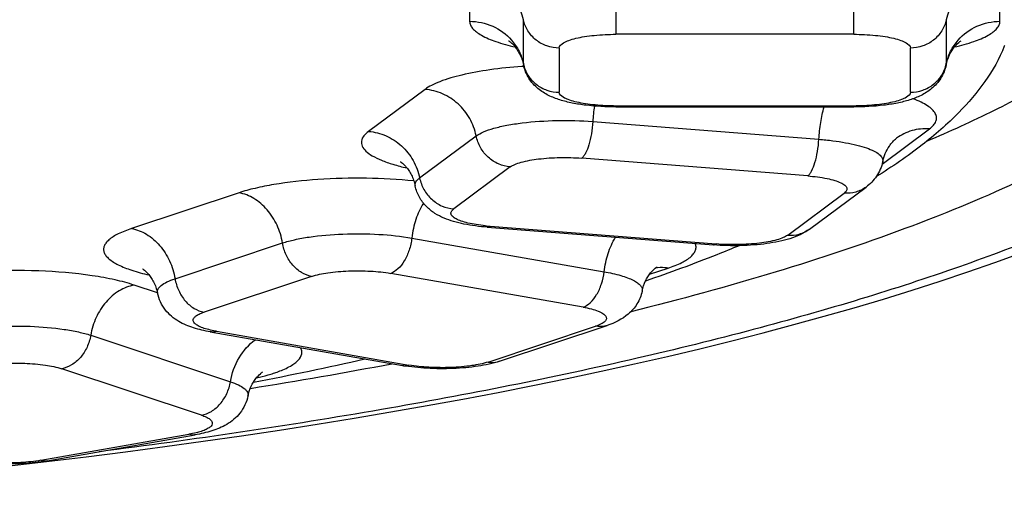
# Model space of a CAD drawing. Header units: millimetres. Extents: x 334 to 1070, y -10 to 753.
# Tile 13 of 23: x 472.28 to 477.66, y 620.66 to 623.25. Entities that reach past the tile are written whole.
import ezdxf

# ---------------------------------------------------------------- set-up
doc = ezdxf.new("R2010")
doc.units = ezdxf.units.MM
doc.header["$LTSCALE"] = 65.395
doc.layers.get('0').update_dxf_attribs({"linetype": 'CONTINUOUS'})

msp = doc.modelspace()

# ---------------------------------------------------------------- linework, layer by layer
at = {"color": 9, "linetype": 'CONTINUOUS'}
for p, q in [((476.8376, 623.174), (476.8376, 623.6012)), ((474.7376, 623.4871), (474.7376, 623.2452)), ((477.6376, 623.2452), (477.6376, 623.4871)), ((475.5376, 623.4683), (475.5376, 623.174)), ((475.0315, 623.0123), (475.0315, 623.2542)), ((477.3436, 623.2542), (477.3436, 623.0123)), ((476.8376, 623.174), (475.5376, 623.174)), ((475.2275, 623.099), (475.2275, 622.857)), ((477.1477, 622.857), (477.1477, 623.099)), ((475.0339, 622.9987), (475.0326, 622.9986)), ((474.4936, 622.8725), (474.1845, 622.6424)), ((475.5376, 622.782), (475.5376, 622.7761)), ((475.5376, 622.782), (476.8376, 622.782)), ((476.8376, 622.7761), (476.8376, 622.782)), ((475.4108, 622.6962), (476.6472, 622.599)), ((476.9929, 622.463), (477.2516, 622.6557)), ((474.4641, 622.3875), (474.7731, 622.6176)), ((476.5866, 622.3987), (475.3502, 622.4959)), ((474.9595, 622.4477), (474.6505, 622.2176)), ((473.4764, 622.3061), (472.8886, 622.1104)), ((476.4767, 622.0741), (476.7857, 622.3042)), ((474.8496, 622.1231), (476.0859, 622.0259)), ((473.1264, 621.8358), (473.7142, 622.0315)), ((474.4211, 622.0586), (475.4728, 621.8737)), ((475.7211, 621.86), (475.8225, 621.8938)), ((473.8727, 621.8484), (473.285, 621.6526)), ((475.3576, 621.6801), (474.3059, 621.865)), ((473.0307, 621.7583), (472.9031, 621.8008)), ((473.3536, 621.5479), (474.4053, 621.363)), ((474.8384, 621.3796), (475.4262, 621.5753)), ((472.6653, 621.5261), (473.4294, 621.2717)), ((473.2709, 621.0886), (472.5068, 621.343)), ((472.3933, 620.8416), (473.2023, 620.9838))]:
    msp.add_line(p, q, dxfattribs=at)
at = {"color": 7, "linetype": 'CONTINUOUS'}
for p, q in [((477.6624, 623.112), (477.6612, 623.1089)), ((475.5376, 622.7761), (476.8376, 622.7761)), ((476.5961, 622.1077), (476.9051, 622.3378)), ((474.8339, 622.1178), (476.0703, 622.0206)), ((473.3189, 621.5449), (474.3707, 621.3601)), ((474.9016, 621.3839), (475.4894, 621.5796)), ((472.4279, 620.8387), (473.2369, 620.9809))]:
    msp.add_line(p, q, dxfattribs=at)
for points in [[(472.4237, 620.8344), (472.641, 620.8607), (472.8563, 620.888), (473.0698, 620.9163), (473.2812, 620.9455), (473.4906, 620.9757), (473.6979, 621.0069), (473.903, 621.039), (474.1058, 621.072), (474.3063, 621.106), (474.5044, 621.1409), (474.7, 621.1767), (474.8931, 621.2134), (475.0836, 621.2511), (475.2715, 621.2896), (475.4568, 621.329), (475.6394, 621.3693), (475.8192, 621.4106), (475.9963, 621.4527), (476.1706, 621.4957), (476.3421, 621.5397), (476.5109, 621.5845), (476.6768, 621.6303), (476.8398, 621.677), (476.9999, 621.7247), (477.157, 621.7733), (477.3111, 621.8228), (477.462, 621.8733), (477.6098, 621.9247), (477.7544, 621.977)], [(470.6378, 620.6606), (470.8548, 620.6779), (471.0835, 620.6972), (471.3109, 620.7176), (471.5368, 620.739), (471.761, 620.7613), (471.9837, 620.7847), (472.2046, 620.8091), (472.4237, 620.8344)]]:
    msp.add_lwpolyline(points, dxfattribs=at)
at = {"color": 9, "linetype": 'CONTINUOUS'}
for centre, radius, start, end in [((475.2374, 620.0646), 2.9411, 93.9925, 94.1654), ((475.0618, 623.0123), 0.0303, 180.0786, 191.9409), ((477.3133, 623.0123), 0.0303, 348.0591, 359.9214), ((476.3876, 622.6362), 0.9786, 171.4969, 176.4858), ((475.5376, 624.0626), 1.2805, 269.3697, 270), ((476.8376, 624.0626), 1.2805, 270, 270.6304), ((474.9327, 623.183), 1.0631, 264.0878, 265.5168), ((469.0141, 649.4803), 28.6051, 279.10072, 280.67464)]:
    msp.add_arc(centre, radius, start, end, dxfattribs=at)
at = {"color": 7, "linetype": 'CONTINUOUS'}
msp.add_arc((469.5808, 641.7977), 20.9099, 280.95775, 282.66219, dxfattribs=at)
at = {"color": 9, "linetype": 'CONTINUOUS'}
for points, knots in [([(478.8451, 624.0553), (478.8451, 623.9908), (478.8265, 623.857), (478.7454, 623.662), (478.6131, 623.4709), (478.4312, 623.2837), (478.2005, 623.1006), (477.922, 622.9216), (477.5965, 622.7475), (477.3608, 622.6403), (477.2357, 622.5872)], [0, 0, 0, 0, 0.08467, 0.174777, 0.274788, 0.387864, 0.516021, 0.660437, 0.821703, 1, 1, 1, 1]), ([(479.7782, 623.7651), (479.7771, 623.6911), (479.754, 623.538), (479.6601, 623.315), (479.5086, 623.0959), (479.2996, 622.8812), (479.0329, 622.6715), (478.7087, 622.4672), (478.3281, 622.2687), (477.8926, 622.077), (477.404, 621.8927), (476.8643, 621.7169), (476.2759, 621.5503), (475.4046, 621.3356), (474.2134, 621.0999), (473.2282, 620.9542), (472.7119, 620.8884)], [0, 0, 0, 0, 0.027806, 0.057405, 0.090212, 0.12733, 0.169567, 0.217424, 0.271122, 0.330712, 0.396139, 0.467278, 0.543946, 0.625894, 0.80441, 1, 1, 1, 1]), ([(479.1451, 623.7646), (479.1451, 623.7157), (479.1351, 623.616), (479.0903, 623.4685), (479.0163, 623.3224), (478.8729, 623.1207), (478.6141, 622.8748), (478.2104, 622.6027), (477.7023, 622.3413), (477.0936, 622.0926), (476.3891, 621.8587), (475.8847, 621.7209), (475.6181, 621.6542)], [0, 0, 0, 0, 0.033927, 0.069078, 0.106545, 0.147216, 0.240538, 0.352533, 0.484564, 0.636872, 0.808996, 1, 1, 1, 1]), ([(475.0315, 623.2542), (475.0247, 623.2867), (474.9991, 623.35), (474.9306, 623.4262), (474.84, 623.4757), (474.7716, 623.4871), (474.7376, 623.4871)], [0, 0, 0, 0, 0.246684, 0.495619, 0.74702, 1, 1, 1, 1]), ([(477.6376, 623.4871), (477.6035, 623.4871), (477.5351, 623.4757), (477.4445, 623.4262), (477.376, 623.35), (477.3505, 623.2867), (477.3436, 623.2542)], [0, 0, 0, 0, 0.25298, 0.504381, 0.753316, 1, 1, 1, 1]), ([(474.7376, 623.2452), (474.7376, 623.2385), (474.7408, 623.2241), (474.7542, 623.2043), (474.7752, 623.1854), (474.8167, 623.1591), (474.8877, 623.1302), (474.9505, 623.1131), (474.9861, 623.105)], [0, 0, 0, 0, 0.066801, 0.143381, 0.236178, 0.348385, 0.634391, 1, 1, 1, 1]), ([(474.7376, 623.2452), (474.7805, 623.2452), (474.8671, 623.227), (474.9383, 623.1744), (474.9663, 623.1424)], [0, 0, 0, 0, 0.502373, 1, 1, 1, 1]), ([(475.2275, 623.099), (475.2048, 623.099), (475.1592, 623.1066), (475.0988, 623.1395), (475.0531, 623.1903), (475.0361, 623.2326), (475.0315, 623.2542)], [0, 0, 0, 0, 0.252981, 0.504381, 0.753316, 1, 1, 1, 1]), ([(477.3436, 623.2542), (477.3391, 623.2326), (477.322, 623.1903), (477.2764, 623.1395), (477.216, 623.1066), (477.1704, 623.099), (477.1477, 623.099)], [0, 0, 0, 0, 0.246684, 0.495619, 0.747019, 1, 1, 1, 1]), ([(477.3891, 623.105), (477.4246, 623.1131), (477.4874, 623.1302), (477.5584, 623.1591), (477.5999, 623.1854), (477.6209, 623.2043), (477.6343, 623.2241), (477.6376, 623.2385), (477.6376, 623.2452)], [0, 0, 0, 0, 0.36561, 0.651616, 0.763824, 0.856621, 0.9332, 1, 1, 1, 1]), ([(477.4088, 623.1424), (477.4368, 623.1744), (477.5081, 623.227), (477.5946, 623.2452), (477.6376, 623.2452)], [0, 0, 0, 0, 0.497627, 1, 1, 1, 1]), ([(475.2275, 623.099), (475.2275, 623.1114), (475.2499, 623.1289), (475.2819, 623.1421), (475.3208, 623.1533), (475.3672, 623.1622), (475.4403, 623.1715), (475.498, 623.174), (475.5376, 623.174)], [0, 0, 0, 0, 0.112763, 0.208196, 0.330178, 0.475532, 0.639544, 1, 1, 1, 1]), ([(476.8376, 623.174), (476.8772, 623.174), (476.9348, 623.1715), (477.008, 623.1622), (477.0544, 623.1533), (477.0933, 623.1421), (477.1253, 623.1289), (477.1477, 623.1114), (477.1477, 623.099)], [0, 0, 0, 0, 0.360456, 0.524468, 0.669822, 0.791804, 0.887237, 1, 1, 1, 1]), ([(474.9663, 623.1424), (474.9825, 623.1239), (475.0102, 623.0829), (475.0265, 623.0361), (475.0315, 623.0123)], [0, 0, 0, 0, 0.5015, 1, 1, 1, 1]), ([(477.3436, 623.0123), (477.3487, 623.0361), (477.365, 623.0829), (477.3927, 623.1239), (477.4088, 623.1424)], [0, 0, 0, 0, 0.4985, 1, 1, 1, 1]), ([(475.0315, 623.0123), (475.0361, 622.9906), (475.0531, 622.9484), (475.0988, 622.8976), (475.1592, 622.8646), (475.2048, 622.857), (475.2275, 622.857)], [0, 0, 0, 0, 0.246684, 0.495619, 0.747019, 1, 1, 1, 1]), ([(477.1477, 622.857), (477.1704, 622.857), (477.216, 622.8646), (477.2764, 622.8976), (477.322, 622.9484), (477.3391, 622.9906), (477.3436, 623.0123)], [0, 0, 0, 0, 0.252981, 0.504381, 0.753316, 1, 1, 1, 1]), ([(475.0238, 622.998), (474.9649, 622.9937), (474.8545, 622.9824), (474.7041, 622.9555), (474.5975, 622.9254), (474.531, 622.8964), (474.5046, 622.8807), (474.4936, 622.8725)], [0, 0, 0, 0, 0.32234, 0.604824, 0.833466, 0.924711, 1, 1, 1, 1]), ([(474.7731, 622.6176), (474.7666, 622.6508), (474.7423, 622.7157), (474.6779, 622.7964), (474.5924, 622.8528), (474.5264, 622.8699), (474.4936, 622.8725)], [0, 0, 0, 0, 0.251444, 0.504578, 0.75516, 1, 1, 1, 1]), ([(475.5235, 622.7821), (475.4853, 622.7825), (475.4299, 622.7855), (475.3599, 622.795), (475.3157, 622.8039), (475.2789, 622.815), (475.2484, 622.828), (475.2275, 622.8451), (475.2275, 622.857)], [0, 0, 0, 0, 0.362691, 0.526385, 0.670959, 0.792059, 0.886835, 1, 1, 1, 1]), ([(477.1477, 622.857), (477.1477, 622.8451), (477.1268, 622.828), (477.0963, 622.815), (477.0594, 622.8039), (477.0152, 622.795), (476.9452, 622.7855), (476.8898, 622.7825), (476.8517, 622.7821)], [0, 0, 0, 0, 0.113165, 0.207941, 0.329041, 0.473615, 0.637309, 1, 1, 1, 1]), ([(477.2516, 622.6557), (477.2599, 622.6618), (477.274, 622.6741), (477.2886, 622.696), (477.2925, 622.7196), (477.2845, 622.7428), (477.2667, 622.7642), (477.2399, 622.7845), (477.2041, 622.8039), (477.1769, 622.8152), (477.1619, 622.8208)], [0, 0, 0, 0, 0.124032, 0.224521, 0.312018, 0.402447, 0.510323, 0.643982, 0.806934, 1, 1, 1, 1]), ([(476.6472, 622.599), (476.6491, 622.63), (476.6555, 622.6896), (476.6676, 622.7484), (476.6753, 622.7761)], [0, 0, 0, 0, 0.518811, 1, 1, 1, 1]), ([(474.7731, 622.6176), (474.7853, 622.6267), (474.8169, 622.6428), (474.8736, 622.6615), (474.9446, 622.6775), (475.0595, 622.6949), (475.2166, 622.7047), (475.3456, 622.7013), (475.4108, 622.6962)], [0, 0, 0, 0, 0.069885, 0.162247, 0.275187, 0.405242, 0.69825, 1, 1, 1, 1]), ([(475.4108, 622.6962), (475.4094, 622.6737), (475.4046, 622.6307), (475.3917, 622.5723), (475.3766, 622.5312), (475.3621, 622.5073), (475.3542, 622.4989), (475.3502, 622.4959)], [0, 0, 0, 0, 0.317726, 0.607515, 0.840441, 0.929656, 1, 1, 1, 1]), ([(474.1845, 622.6424), (474.1669, 622.6292), (474.145, 622.6069), (474.1453, 622.5751), (474.1514, 622.5554), (474.1713, 622.5312), (474.2078, 622.5061), (474.258, 622.4823), (474.3214, 622.4605), (474.3684, 622.4482), (474.3939, 622.4424)], [0, 0, 0, 0, 0.177503, 0.214093, 0.252187, 0.341837, 0.459191, 0.608262, 0.78916, 1, 1, 1, 1]), ([(474.1845, 622.6424), (474.2174, 622.6398), (474.2834, 622.6227), (474.3689, 622.5663), (474.4333, 622.4856), (474.4576, 622.4207), (474.4641, 622.3875)], [0, 0, 0, 0, 0.24484, 0.495422, 0.748556, 1, 1, 1, 1]), ([(477.2516, 622.6557), (477.2199, 622.6581), (477.1556, 622.6523), (477.0975, 622.6239), (477.0725, 622.6052)], [0, 0, 0, 0, 0.504453, 1, 1, 1, 1]), ([(474.9595, 622.4477), (474.9376, 622.4494), (474.8936, 622.4608), (474.8366, 622.4984), (474.7936, 622.5522), (474.7775, 622.5955), (474.7731, 622.6176)], [0, 0, 0, 0, 0.24484, 0.495422, 0.748556, 1, 1, 1, 1]), ([(476.5866, 622.3987), (476.5906, 622.4017), (476.5984, 622.4101), (476.613, 622.434), (476.6281, 622.4751), (476.641, 622.5335), (476.6458, 622.5765), (476.6472, 622.599)], [0, 0, 0, 0, 0.070344, 0.159559, 0.392485, 0.682274, 1, 1, 1, 1]), ([(476.6472, 622.599), (476.6726, 622.597), (476.7216, 622.5921), (476.7911, 622.5818), (476.8527, 622.5689), (476.9048, 622.5539), (476.9462, 622.5371), (476.9761, 622.5191), (476.9925, 622.5014), (476.9972, 622.4866), (476.9969, 622.4796), (476.9962, 622.4764)], [0, 0, 0, 0, 0.196416, 0.377987, 0.540408, 0.680099, 0.794528, 0.88286, 0.947661, 0.974338, 1, 1, 1, 1]), ([(474.9595, 622.4477), (474.9669, 622.4533), (474.9863, 622.4631), (475.0375, 622.48), (475.1201, 622.494), (475.2312, 622.5011), (475.3103, 622.499), (475.3502, 622.4959)], [0, 0, 0, 0, 0.069896, 0.162274, 0.405141, 0.698199, 1, 1, 1, 1]), ([(474.4325, 622.3709), (474.3463, 622.3796), (474.1713, 622.389), (473.9152, 622.3827), (473.7117, 622.361), (473.5682, 622.3329), (473.5051, 622.3157), (473.4764, 622.3061)], [0, 0, 0, 0, 0.269805, 0.544958, 0.796792, 0.905828, 1, 1, 1, 1]), ([(474.44, 622.3435), (474.4392, 622.3471), (474.439, 622.355), (474.4435, 622.3666), (474.4521, 622.3778), (474.4597, 622.3843), (474.4641, 622.3875)], [0, 0, 0, 0, 0.210887, 0.433885, 0.692121, 1, 1, 1, 1]), ([(474.4641, 622.3875), (474.4685, 622.3654), (474.4846, 622.3221), (474.5276, 622.2683), (474.5846, 622.2308), (474.6286, 622.2193), (474.6505, 622.2176)], [0, 0, 0, 0, 0.251444, 0.504578, 0.75516, 1, 1, 1, 1]), ([(476.5866, 622.3987), (476.622, 622.3959), (476.6718, 622.3898), (476.7318, 622.3753), (476.7646, 622.3635), (476.7856, 622.3517), (476.796, 622.3412), (476.8003, 622.3337), (476.8014, 622.3257), (476.799, 622.3179), (476.7935, 622.3106), (476.7886, 622.3063), (476.7857, 622.3042)], [0, 0, 0, 0, 0.403839, 0.568535, 0.701352, 0.80009, 0.837599, 0.868934, 0.897036, 0.925983, 0.959518, 1, 1, 1, 1]), ([(473.7142, 622.0315), (473.7086, 622.0651), (473.6885, 622.1305), (473.6347, 622.2151), (473.5629, 622.278), (473.505, 622.3011), (473.4764, 622.3061)], [0, 0, 0, 0, 0.26585, 0.526837, 0.773011, 1, 1, 1, 1]), ([(476.9051, 622.3378), (476.8884, 622.3254), (476.8497, 622.3064), (476.8068, 622.3025), (476.7857, 622.3042)], [0, 0, 0, 0, 0.495547, 1, 1, 1, 1]), ([(474.4845, 622.2498), (474.4674, 622.2218), (474.4398, 622.1595), (474.4252, 622.0931), (474.4211, 622.0586)], [0, 0, 0, 0, 0.485087, 1, 1, 1, 1]), ([(474.8232, 622.1255), (474.8063, 622.1272), (474.7746, 622.1313), (474.7305, 622.1398), (474.6936, 622.1499), (474.665, 622.1616), (474.6452, 622.1739), (474.6355, 622.187), (474.635, 622.1974), (474.6389, 622.2078), (474.6455, 622.2139), (474.6505, 622.2176)], [0, 0, 0, 0, 0.214113, 0.405162, 0.567626, 0.697621, 0.794037, 0.861973, 0.891249, 0.922076, 1, 1, 1, 1]), ([(472.8886, 622.1104), (472.8635, 622.1021), (472.8201, 622.0853), (472.7728, 622.0573), (472.7486, 622.0326), (472.7382, 622.0149), (472.7347, 621.9965), (472.7384, 621.978), (472.7489, 621.9603), (472.7733, 621.9357), (472.8208, 621.9077), (472.895, 621.8791), (472.9524, 621.8638), (472.9843, 621.8565)], [0, 0, 0, 0, 0.159194, 0.279394, 0.326033, 0.365551, 0.400929, 0.436358, 0.476011, 0.522838, 0.643478, 0.803119, 1, 1, 1, 1]), ([(472.8886, 622.1104), (472.9173, 622.1054), (472.9751, 622.0823), (473.047, 622.0194), (473.1007, 621.9348), (473.1209, 621.8694), (473.1264, 621.8358)], [0, 0, 0, 0, 0.226989, 0.473163, 0.73415, 1, 1, 1, 1]), ([(473.7142, 622.0315), (473.7358, 622.0387), (473.7838, 622.0513), (473.8938, 622.0708), (474.0482, 622.0835), (474.2362, 622.0818), (474.3618, 622.069), (474.4211, 622.0586)], [0, 0, 0, 0, 0.095862, 0.208733, 0.469791, 0.746744, 1, 1, 1, 1]), ([(474.8496, 622.1231), (474.8483, 622.1222), (474.8437, 622.1191), (474.8379, 622.1175), (474.8339, 622.1178)], [0, 0, 0, 0, 0.281119, 1, 1, 1, 1]), ([(476.4767, 622.0741), (476.4978, 622.0724), (476.5407, 622.0763), (476.5794, 622.0953), (476.5961, 622.1077)], [0, 0, 0, 0, 0.504453, 1, 1, 1, 1]), ([(473.8727, 621.8484), (473.8536, 621.8517), (473.8151, 621.8671), (473.7672, 621.909), (473.7313, 621.9655), (473.7179, 622.0091), (473.7142, 622.0315)], [0, 0, 0, 0, 0.226989, 0.473163, 0.73415, 1, 1, 1, 1]), ([(474.4211, 622.0586), (474.4184, 622.036), (474.409, 621.9926), (474.3836, 621.9346), (474.3499, 621.8897), (474.3206, 621.8698), (474.3059, 621.865)], [0, 0, 0, 0, 0.289524, 0.563136, 0.802479, 1, 1, 1, 1]), ([(475.4728, 621.8737), (475.4768, 621.9078), (475.4911, 621.9733), (475.5182, 622.0349), (475.5348, 622.0627)], [0, 0, 0, 0, 0.514418, 1, 1, 1, 1]), ([(476.4767, 622.0741), (476.4692, 622.0685), (476.4498, 622.0587), (476.3987, 622.0418), (476.3161, 622.0278), (476.205, 622.0207), (476.1259, 622.0228), (476.0859, 622.0259)], [0, 0, 0, 0, 0.069896, 0.162274, 0.405141, 0.698199, 1, 1, 1, 1]), ([(475.8225, 621.8938), (475.8482, 621.9023), (475.8923, 621.9194), (475.9402, 621.9482), (475.9641, 621.9736), (475.9739, 621.9919), (475.9765, 622.0109), (475.9732, 622.0228), (475.9707, 622.0284)], [0, 0, 0, 0, 0.366498, 0.640854, 0.746541, 0.83606, 0.917088, 1, 1, 1, 1]), ([(476.0703, 622.0206), (476.0715, 622.0205), (476.0772, 622.0206), (476.0825, 622.0233), (476.0859, 622.0259)], [0, 0, 0, 0, 0.230277, 1, 1, 1, 1]), ([(472.9031, 621.8008), (472.869, 621.8121), (472.793, 621.8321), (472.6193, 621.863), (472.3752, 621.883), (472.0778, 621.8803), (471.8793, 621.8601), (471.7857, 621.8436)], [0, 0, 0, 0, 0.095862, 0.208733, 0.469791, 0.746744, 1, 1, 1, 1]), ([(473.8727, 621.8484), (473.9015, 621.858), (473.969, 621.8712), (474.0773, 621.8803), (474.1926, 621.8792), (474.2696, 621.8713), (474.3059, 621.865)], [0, 0, 0, 0, 0.208586, 0.469692, 0.746697, 1, 1, 1, 1]), ([(475.3576, 621.6801), (475.3723, 621.685), (475.4017, 621.7048), (475.4354, 621.7498), (475.4607, 621.8078), (475.4701, 621.8512), (475.4728, 621.8737)], [0, 0, 0, 0, 0.197521, 0.436864, 0.710476, 1, 1, 1, 1]), ([(475.4728, 621.8737), (475.5036, 621.8683), (475.547, 621.859), (475.5998, 621.8419), (475.6305, 621.8289), (475.6544, 621.8151), (475.6713, 621.8005), (475.6812, 621.7848), (475.6818, 621.7734), (475.6807, 621.7684)], [0, 0, 0, 0, 0.378498, 0.536122, 0.670458, 0.781017, 0.868966, 0.938652, 1, 1, 1, 1]), ([(475.8225, 621.8938), (475.8167, 621.8948), (475.7934, 621.8979), (475.7695, 621.8969), (475.7523, 621.8937)], [0, 0, 0, 0, 0.254815, 1, 1, 1, 1]), ([(473.0304, 621.7576), (473.0297, 621.761), (473.0294, 621.7682), (473.0331, 621.779), (473.0404, 621.7894), (473.056, 621.804), (473.0849, 621.8206), (473.1113, 621.8307), (473.1264, 621.8358)], [0, 0, 0, 0, 0.078308, 0.160159, 0.25326, 0.362713, 0.639951, 1, 1, 1, 1]), ([(473.1264, 621.8358), (473.1301, 621.8134), (473.1436, 621.7697), (473.1794, 621.7133), (473.2273, 621.6714), (473.2659, 621.656), (473.285, 621.6526)], [0, 0, 0, 0, 0.26585, 0.526837, 0.773011, 1, 1, 1, 1]), ([(472.9031, 621.8008), (472.8745, 621.7957), (472.8166, 621.7726), (472.7448, 621.7098), (472.691, 621.6251), (472.6708, 621.5597), (472.6653, 621.5261)], [0, 0, 0, 0, 0.226989, 0.473163, 0.73415, 1, 1, 1, 1]), ([(473.3014, 621.5594), (473.291, 621.5623), (473.2726, 621.5682), (473.2491, 621.5791), (473.2331, 621.5907), (473.2243, 621.6046), (473.2274, 621.6198), (473.2401, 621.6322), (473.2597, 621.6435), (473.2758, 621.6496), (473.285, 621.6526)], [0, 0, 0, 0, 0.187623, 0.337456, 0.449659, 0.53164, 0.605787, 0.700955, 0.831344, 1, 1, 1, 1]), ([(475.3576, 621.6801), (475.3729, 621.6774), (475.4006, 621.6716), (475.4372, 621.6604), (475.4615, 621.6492), (475.4751, 621.6391), (475.4817, 621.6318), (475.4854, 621.6242), (475.4858, 621.6131), (475.4759, 621.5989), (475.4547, 621.5859), (475.4367, 621.5788), (475.4262, 621.5753)], [0, 0, 0, 0, 0.206217, 0.377116, 0.50865, 0.559721, 0.601984, 0.63757, 0.670259, 0.744712, 0.852458, 1, 1, 1, 1]), ([(471.9584, 621.5532), (472.0177, 621.5636), (472.1433, 621.5764), (472.3313, 621.5781), (472.4857, 621.5655), (472.5956, 621.5459), (472.6437, 621.5333), (472.6653, 621.5261)], [0, 0, 0, 0, 0.253256, 0.530209, 0.791267, 0.904138, 1, 1, 1, 1]), ([(473.3536, 621.5479), (473.3489, 621.5487), (473.3313, 621.5519), (473.3139, 621.5559), (473.3014, 621.5594)], [0, 0, 0, 0, 0.267367, 1, 1, 1, 1]), ([(473.3536, 621.5479), (473.3507, 621.5469), (473.3394, 621.5438), (473.3274, 621.5434), (473.3189, 621.5449)], [0, 0, 0, 0, 0.260245, 1, 1, 1, 1]), ([(475.4894, 621.5796), (475.4844, 621.578), (475.4639, 621.5725), (475.442, 621.5725), (475.4262, 621.5753)], [0, 0, 0, 0, 0.247259, 1, 1, 1, 1]), ([(472.6653, 621.5261), (472.6616, 621.5037), (472.6481, 621.4601), (472.6123, 621.4037), (472.5644, 621.3618), (472.5259, 621.3464), (472.5068, 621.343)], [0, 0, 0, 0, 0.26585, 0.526837, 0.773011, 1, 1, 1, 1]), ([(473.4294, 621.2717), (473.437, 621.3175), (473.4684, 621.4049), (473.5297, 621.4755), (473.5655, 621.5017)], [0, 0, 0, 0, 0.511613, 1, 1, 1, 1]), ([(473.5715, 621.2924), (473.593, 621.2973), (473.6243, 621.3053), (473.6642, 621.3176), (473.7055, 621.3321), (473.7455, 621.3494), (473.7812, 621.3723), (473.8046, 621.3923), (473.8202, 621.4164), (473.8203, 621.4416), (473.8159, 621.4528), (473.813, 621.4581)], [0, 0, 0, 0, 0.203943, 0.297162, 0.384241, 0.607051, 0.696906, 0.773091, 0.891852, 0.944342, 1, 1, 1, 1]), ([(474.8384, 621.3796), (474.8438, 621.3787), (474.8649, 621.3762), (474.8866, 621.3789), (474.9016, 621.3839)], [0, 0, 0, 0, 0.256035, 1, 1, 1, 1]), ([(472.0736, 621.3596), (472.1099, 621.366), (472.1869, 621.3738), (472.3022, 621.3749), (472.4105, 621.3658), (472.478, 621.3526), (472.5068, 621.343)], [0, 0, 0, 0, 0.253303, 0.530308, 0.791414, 1, 1, 1, 1]), ([(474.3707, 621.3601), (474.3735, 621.3596), (474.3851, 621.3583), (474.3969, 621.3602), (474.4053, 621.363)], [0, 0, 0, 0, 0.244186, 1, 1, 1, 1]), ([(474.8384, 621.3796), (474.8096, 621.37), (474.7422, 621.3568), (474.6338, 621.3477), (474.5185, 621.3488), (474.4416, 621.3566), (474.4053, 621.363)], [0, 0, 0, 0, 0.208586, 0.469692, 0.746697, 1, 1, 1, 1]), ([(473.2709, 621.0886), (473.29, 621.0919), (473.3285, 621.1073), (473.3764, 621.1492), (473.4123, 621.2057), (473.4257, 621.2493), (473.4294, 621.2717)], [0, 0, 0, 0, 0.226989, 0.473163, 0.73415, 1, 1, 1, 1]), ([(473.4294, 621.2717), (473.4445, 621.2666), (473.4709, 621.2565), (473.4999, 621.2399), (473.5155, 621.2254), (473.5228, 621.2149), (473.5264, 621.2041), (473.5261, 621.1969), (473.5254, 621.1935)], [0, 0, 0, 0, 0.360049, 0.637287, 0.74674, 0.839841, 0.921692, 1, 1, 1, 1]), ([(473.2709, 621.0886), (473.28, 621.0855), (473.2961, 621.0794), (473.3157, 621.0681), (473.3284, 621.0557), (473.3315, 621.0405), (473.3228, 621.0266), (473.3067, 621.0151), (473.2832, 621.0042), (473.2648, 620.9983), (473.2545, 620.9954)], [0, 0, 0, 0, 0.168656, 0.299045, 0.394213, 0.46836, 0.550341, 0.662544, 0.812377, 1, 1, 1, 1]), ([(473.2545, 620.9954), (473.2505, 620.9943), (473.2332, 620.9897), (473.2158, 620.9861), (473.2023, 620.9838)], [0, 0, 0, 0, 0.232015, 1, 1, 1, 1]), ([(473.2369, 620.9809), (473.2341, 620.9804), (473.2225, 620.9791), (473.2106, 620.981), (473.2023, 620.9838)], [0, 0, 0, 0, 0.244186, 1, 1, 1, 1]), ([(472.3933, 620.8416), (472.357, 620.8352), (472.28, 620.8273), (472.1647, 620.8263), (472.0564, 620.8353), (471.9889, 620.8486), (471.9601, 620.8582)], [0, 0, 0, 0, 0.253303, 0.530308, 0.791414, 1, 1, 1, 1]), ([(472.3933, 620.8416), (472.3961, 620.8406), (472.4074, 620.8375), (472.4194, 620.8372), (472.4279, 620.8387)], [0, 0, 0, 0, 0.260245, 1, 1, 1, 1])]:
    msp.add_open_spline(points, degree=3, knots=knots, dxfattribs=at)
at = {"color": 7, "linetype": 'CONTINUOUS'}
for points, knots in [([(474.9505, 623.1387), (474.9486, 623.1397), (474.9573, 623.1342), (474.9604, 623.1313), (474.9669, 623.1259), (474.9733, 623.1196), (474.9837, 623.1085), (474.9969, 623.0913), (475.0116, 623.0666), (475.024, 623.0378), (475.0299, 623.0169), (475.0322, 623.0061)], [0, 0, 0, 0, 0.040856, 0.078183, 0.126241, 0.184433, 0.251895, 0.410293, 0.592697, 0.791299, 1, 1, 1, 1]), ([(477.6612, 623.1089), (477.607, 622.9725), (477.46, 622.7775), (477.2052, 622.5563), (477.047, 622.448), (476.9607, 622.3941)], [0, 0, 0, 0, 0.434392, 0.69898, 1, 1, 1, 1]), ([(477.343, 623.0061), (477.3469, 623.0249), (477.3585, 623.0594), (477.3837, 623.1007), (477.407, 623.1255), (477.4206, 623.1361), (477.425, 623.1388)], [0, 0, 0, 0, 0.361993, 0.677289, 0.902786, 1, 1, 1, 1]), ([(475.5376, 622.7761), (475.4827, 622.7761), (475.4026, 622.7803), (475.3005, 622.7961), (475.2318, 622.8131), (475.1676, 622.8377), (475.1076, 622.8756), (475.0574, 622.9319), (475.0376, 622.9804), (475.0322, 623.0061)], [0, 0, 0, 0, 0.274747, 0.400615, 0.516865, 0.628145, 0.743831, 0.868928, 1, 1, 1, 1]), ([(477.343, 623.0061), (477.3376, 622.9804), (477.3178, 622.9319), (477.2675, 622.8756), (477.2075, 622.8377), (477.1433, 622.8131), (477.0747, 622.7961), (476.9726, 622.7803), (476.8924, 622.7761), (476.8376, 622.7761)], [0, 0, 0, 0, 0.131076, 0.256179, 0.371865, 0.483143, 0.599393, 0.725259, 1, 1, 1, 1]), ([(476.9962, 622.4764), (477.0026, 622.5068), (477.0226, 622.5549), (477.0568, 622.5935), (477.0725, 622.6052)], [0, 0, 0, 0, 0.614012, 1, 1, 1, 1]), ([(474.3579, 622.4763), (474.3578, 622.4763), (474.3571, 622.4767), (474.3619, 622.4739), (474.3651, 622.4712), (474.3776, 622.4611), (474.3903, 622.4473), (474.4056, 622.4275), (474.4198, 622.4031), (474.432, 622.3747), (474.4377, 622.3541), (474.44, 622.3435)], [0, 0, 0, 0, 0.002703, 0.009884, 0.055392, 0.142628, 0.2679, 0.423987, 0.602618, 0.796523, 1, 1, 1, 1]), ([(476.9962, 622.4764), (476.9902, 622.4481), (476.9673, 622.3949), (476.927, 622.3541), (476.9051, 622.3378)], [0, 0, 0, 0, 0.514031, 1, 1, 1, 1]), ([(474.8339, 622.1178), (474.7911, 622.1211), (474.7291, 622.1289), (474.6504, 622.1477), (474.5966, 622.1663), (474.5455, 622.1925), (474.4982, 622.2301), (474.4599, 622.281), (474.4445, 622.322), (474.44, 622.3435)], [0, 0, 0, 0, 0.263683, 0.38326, 0.497458, 0.612678, 0.735149, 0.865369, 1, 1, 1, 1]), ([(476.5961, 622.1077), (476.5641, 622.0838), (476.5074, 622.0586), (476.4274, 622.0383), (476.3377, 622.0231), (476.2178, 622.0144), (476.1198, 622.0167), (476.0703, 622.0206)], [0, 0, 0, 0, 0.221482, 0.335474, 0.457784, 0.7249, 1, 1, 1, 1]), ([(476.2111, 622.0165), (476.1707, 621.9997), (476.0017, 621.931), (475.8303, 621.8679), (475.6991, 621.8227)], [0, 0, 0, 0, 0.239651, 1, 1, 1, 1]), ([(472.9486, 621.8903), (472.9484, 621.8904), (472.9476, 621.8908), (472.9518, 621.8883), (472.9553, 621.8855), (472.9674, 621.8758), (472.9803, 621.862), (472.9957, 621.8422), (473.0101, 621.8177), (473.0224, 621.789), (473.0282, 621.7683), (473.0304, 621.7576)], [0, 0, 0, 0, 0.004109, 0.009981, 0.053287, 0.139097, 0.263851, 0.420247, 0.599799, 0.79501, 1, 1, 1, 1]), ([(475.6807, 621.7684), (475.6848, 621.7876), (475.6966, 621.8225), (475.7222, 621.8641), (475.7456, 621.8886), (475.7589, 621.8989), (475.763, 621.9013)], [0, 0, 0, 0, 0.36741, 0.685834, 0.909752, 1, 1, 1, 1]), ([(475.6807, 621.7684), (475.6755, 621.7436), (475.6565, 621.6964), (475.5944, 621.6245), (475.531, 621.5935), (475.4894, 621.5796)], [0, 0, 0, 0, 0.271468, 0.531235, 1, 1, 1, 1]), ([(473.3189, 621.5449), (473.2883, 621.5503), (473.2289, 621.5637), (473.1427, 621.5992), (473.0673, 621.6615), (473.0375, 621.7239), (473.0304, 621.7576)], [0, 0, 0, 0, 0.245317, 0.478204, 0.729131, 1, 1, 1, 1]), ([(474.9016, 621.3839), (474.8634, 621.3712), (474.7788, 621.3533), (474.6455, 621.3417), (474.5071, 621.3427), (474.4148, 621.3523), (474.3707, 621.3601)], [0, 0, 0, 0, 0.225855, 0.481394, 0.748718, 1, 1, 1, 1]), ([(473.5254, 621.1935), (473.5293, 621.2118), (473.5404, 621.2455), (473.5649, 621.2863), (473.5881, 621.3117), (473.602, 621.3228), (473.6069, 621.3259)], [0, 0, 0, 0, 0.353676, 0.664117, 0.891948, 1, 1, 1, 1]), ([(473.5254, 621.1935), (473.5183, 621.1599), (473.4885, 621.0975), (473.4131, 621.0351), (473.3269, 620.9997), (473.2675, 620.9862), (473.2369, 620.9809)], [0, 0, 0, 0, 0.270875, 0.521805, 0.754688, 1, 1, 1, 1]), ([(472.4279, 620.8387), (472.3837, 620.8309), (472.2914, 620.8213), (472.153, 620.8202), (472.0197, 620.8319), (471.9352, 620.8497), (471.8969, 620.8625)], [0, 0, 0, 0, 0.251283, 0.518607, 0.774146, 1, 1, 1, 1])]:
    msp.add_open_spline(points, degree=3, knots=knots, dxfattribs=at)

doc.saveas('drawing.dxf')
